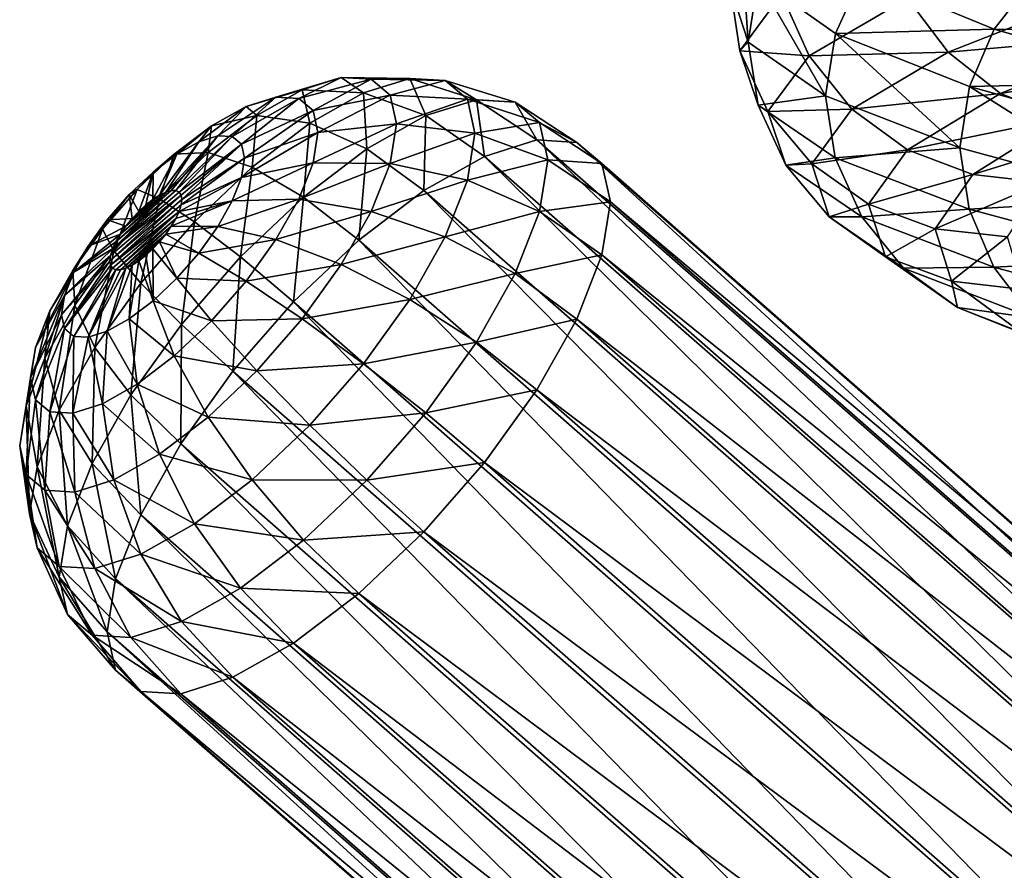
# Model space of a CAD drawing. Header units: metres. Extents: x -109 to 109, y -452 to 89.
# Tile 237 of 256: x -26 to -16, y -209 to -201. Entities that reach past the tile are written whole.
import ezdxf

# ---------------------------------------------------------------- set-up
doc = ezdxf.new("R2010")
doc.units = ezdxf.units.M
doc.layers.add('solid_K244270000C71_000', color=7, linetype='CONTINUOUS')
doc.layers.add('solid_k244270000c71_000_02', color=7, linetype='CONTINUOUS')

msp = doc.modelspace()

# ---------------------------------------------------------------- linework, layer by layer
at = {"layer": 'solid_K244270000C71_000'}
for points in [[(-18.889265, -199.61618, 873.239807), (-18.808516, -200.805084, 869.881653), (-18.987514, -200.254181, 873.251465)], [(-18.889265, -199.61618, 873.239807), (-18.709454, -200.176941, 869.895325), (-18.808516, -200.805084, 869.881653)], [(-18.709454, -200.176941, 869.895325), (-18.044462, -201.33548, 866.605835), (-18.808516, -200.805084, 869.881653)], [(-17.68054, -200.139191, 866.728638), (-17.946066, -200.718964, 866.633179), (-18.709454, -200.176941, 869.895325)], [(-18.709454, -200.176941, 869.895325), (-17.946066, -200.718964, 866.633179), (-18.044462, -201.33548, 866.605835)], [(-17.68054, -200.139191, 866.728638), (-16.373188, -200.675171, 863.697998), (-17.946066, -200.718964, 866.633179)], [(-15.991035, -200.182922, 863.911621), (-16.373188, -200.675171, 863.697998), (-17.68054, -200.139191, 866.728638)], [(-15.991035, -200.182922, 863.911621), (-14.215827, -200.714401, 861.221436), (-16.373188, -200.675171, 863.697998)], [(-18.987514, -200.254181, 873.251465), (-18.89119, -200.890732, 873.22467), (-18.478746, -200.330978, 876.550354)], [(-18.987514, -200.254181, 873.251465), (-18.808516, -200.805084, 869.881653), (-18.89119, -200.890732, 873.22467)], [(-18.478746, -200.330978, 876.550354), (-18.89119, -200.890732, 873.22467), (-18.207008, -200.941162, 876.483521)], [(-18.478746, -200.330978, 876.550354), (-18.207008, -200.941162, 876.483521), (-17.231468, -200.369614, 879.638428)], [(-17.231468, -200.369614, 879.638428), (-18.207008, -200.941162, 876.483521), (-16.830675, -200.904236, 879.466858)], [(-17.946066, -200.718964, 866.633179), (-16.713737, -201.85083, 863.511108), (-18.044462, -201.33548, 866.605835)], [(-16.373188, -200.675171, 863.697998), (-16.619081, -201.244781, 863.555603), (-17.946066, -200.718964, 866.633179)], [(-17.946066, -200.718964, 866.633179), (-16.619081, -201.244781, 863.555603), (-16.713737, -201.85083, 863.511108)], [(-16.373188, -200.675171, 863.697998), (-14.555556, -201.197922, 860.942322), (-16.619081, -201.244781, 863.555603)], [(-14.215827, -200.714401, 861.221436), (-14.555556, -201.197922, 860.942322), (-16.373188, -200.675171, 863.697998)], [(-18.808516, -200.805084, 869.881653), (-18.711359, -201.430237, 869.876343), (-18.89119, -200.890732, 873.22467)], [(-18.808516, -200.805084, 869.881653), (-18.044462, -201.33548, 866.605835), (-18.711359, -201.430237, 869.876343)], [(-18.89119, -200.890732, 873.22467), (-18.613384, -201.491653, 873.204956), (-18.207008, -200.941162, 876.483521)], [(-18.89119, -200.890732, 873.22467), (-18.711359, -201.430237, 869.876343), (-18.613384, -201.491653, 873.204956)], [(-18.207008, -200.941162, 876.483521), (-18.613384, -201.491653, 873.204956), (-17.783524, -201.468414, 876.383606)], [(-18.207008, -200.941162, 876.483521), (-17.783524, -201.468414, 876.383606), (-16.830675, -200.904236, 879.466858)], [(-16.830675, -200.904236, 879.466858), (-17.783524, -201.468414, 876.383606), (-16.310192, -201.312256, 879.246948)], [(-22.836327, -201.154617, 348.05658), (-23.48443, -201.348373, 348.452789), (-23.258444, -201.362122, 348.922668)], [(-22.836327, -201.154617, 348.05658), (-23.222563, -201.276535, 347.505371), (-23.48443, -201.348373, 348.452789)], [(-22.539957, -201.172638, 348.672791), (-22.836327, -201.154617, 348.05658), (-23.258444, -201.362122, 348.922668)], [(-22.615902, -201.3078, 347.009857), (-23.222563, -201.276535, 347.505371), (-22.836327, -201.154617, 348.05658)], [(-22.159281, -201.163666, 347.661499), (-22.836327, -201.154617, 348.05658), (-22.539957, -201.172638, 348.672791)], [(-22.159281, -201.163666, 347.661499), (-22.615902, -201.3078, 347.009857), (-22.836327, -201.154617, 348.05658)], [(-22.539957, -201.172638, 348.672791), (-23.258444, -201.362122, 348.922668), (-23.116381, -201.481628, 349.410065)], [(-22.353651, -201.329376, 349.312012), (-22.539957, -201.172638, 348.672791), (-23.116381, -201.481628, 349.410065)], [(-22.000383, -201.532974, 346.579773), (-22.615902, -201.3078, 347.009857), (-22.159281, -201.163666, 347.661499)], [(-21.808905, -201.184967, 348.390015), (-22.159281, -201.163666, 347.661499), (-22.539957, -201.172638, 348.672791)], [(-21.808905, -201.184967, 348.390015), (-22.539957, -201.172638, 348.672791), (-22.353651, -201.329376, 349.312012)], [(-21.58865, -201.37027, 349.145721), (-21.808905, -201.184967, 348.390015), (-22.353651, -201.329376, 349.312012)], [(-21.499527, -201.374878, 347.294525), (-22.159281, -201.163666, 347.661499), (-21.808905, -201.184967, 348.390015)], [(-21.499527, -201.374878, 347.294525), (-22.000383, -201.532974, 346.579773), (-22.159281, -201.163666, 347.661499)], [(-21.115208, -201.398239, 348.093597), (-21.808905, -201.184967, 348.390015), (-21.58865, -201.37027, 349.145721)], [(-21.115208, -201.398239, 348.093597), (-21.499527, -201.374878, 347.294525), (-21.808905, -201.184967, 348.390015)], [(-16.619081, -201.244781, 863.555603), (-14.858303, -202.355499, 860.690796), (-16.713737, -201.85083, 863.511108)], [(-14.555556, -201.197922, 860.942322), (-14.774152, -201.758041, 860.757141), (-16.619081, -201.244781, 863.555603)], [(-23.48443, -201.348373, 348.452789), (-24.05934, -201.731689, 348.823059), (-23.915304, -201.740448, 349.122528)], [(-23.48443, -201.348373, 348.452789), (-23.778944, -201.441345, 348.032471), (-24.05934, -201.731689, 348.823059)], [(-23.258444, -201.362122, 348.922668), (-23.48443, -201.348373, 348.452789), (-23.915304, -201.740448, 349.122528)], [(-23.222563, -201.276535, 347.505371), (-23.778944, -201.441345, 348.032471), (-23.48443, -201.348373, 348.452789)], [(-23.222563, -201.276535, 347.505371), (-23.672346, -201.53009, 347.056732), (-23.778944, -201.441345, 348.032471)], [(-23.147646, -201.607544, 346.479462), (-23.672346, -201.53009, 347.056732), (-23.222563, -201.276535, 347.505371)], [(-22.615902, -201.3078, 347.009857), (-23.147646, -201.607544, 346.479462), (-23.222563, -201.276535, 347.505371)], [(-22.583643, -201.861771, 345.997986), (-23.147646, -201.607544, 346.479462), (-22.615902, -201.3078, 347.009857)], [(-22.353651, -201.329376, 349.312012), (-23.116381, -201.481628, 349.410065), (-23.067926, -201.698776, 349.881805)], [(-22.353651, -201.329376, 349.312012), (-23.067926, -201.698776, 349.881805), (-22.290106, -201.614151, 349.930664)], [(-22.000383, -201.532974, 346.579773), (-22.583643, -201.861771, 345.997986), (-22.615902, -201.3078, 347.009857)], [(-21.58865, -201.37027, 349.145721), (-22.353651, -201.329376, 349.312012), (-22.290106, -201.614151, 349.930664)], [(-18.044462, -201.33548, 866.605835), (-17.947893, -201.951508, 866.610474), (-18.711359, -201.430237, 869.876343)], [(-18.044462, -201.33548, 866.605835), (-16.713737, -201.85083, 863.511108), (-17.947893, -201.951508, 866.610474)], [(-17.783524, -201.468414, 876.383606), (-17.233574, -201.871521, 876.257629), (-16.310192, -201.312256, 879.246948)], [(-23.778944, -201.441345, 348.032471), (-24.247051, -201.790939, 348.555176), (-24.05934, -201.731689, 348.823059)], [(-23.778944, -201.441345, 348.032471), (-24.121912, -201.634674, 347.690369), (-24.247051, -201.790939, 348.555176)], [(-23.672346, -201.53009, 347.056732), (-24.121912, -201.634674, 347.690369), (-23.778944, -201.441345, 348.032471)], [(-23.258444, -201.362122, 348.922668), (-23.915304, -201.740448, 349.122528), (-23.824759, -201.81662, 349.433197)], [(-23.116381, -201.481628, 349.410065), (-23.258444, -201.362122, 348.922668), (-23.824759, -201.81662, 349.433197)], [(-21.58865, -201.37027, 349.145721), (-22.290106, -201.614151, 349.930664), (-21.513523, -201.706924, 349.877106)], [(-21.499527, -201.374878, 347.294525), (-21.418591, -201.936218, 346.24472), (-22.000383, -201.532974, 346.579773)], [(-20.873613, -201.601501, 348.922516), (-21.58865, -201.37027, 349.145721), (-21.513523, -201.706924, 349.877106)], [(-20.873613, -201.601501, 348.922516), (-21.115208, -201.398239, 348.093597), (-21.58865, -201.37027, 349.145721)], [(-21.499527, -201.374878, 347.294525), (-20.902668, -201.773361, 346.981018), (-21.418591, -201.936218, 346.24472)], [(-21.115208, -201.398239, 348.093597), (-20.902668, -201.773361, 346.981018), (-21.499527, -201.374878, 347.294525)], [(-21.115208, -201.398239, 348.093597), (-20.506784, -201.79744, 347.804108), (-20.902668, -201.773361, 346.981018)], [(-20.873613, -201.601501, 348.922516), (-20.506784, -201.79744, 347.804108), (-21.115208, -201.398239, 348.093597)], [(-18.711359, -201.430237, 869.876343), (-18.436199, -202.022141, 869.904114), (-18.613384, -201.491653, 873.204956)], [(-18.711359, -201.430237, 869.876343), (-17.947893, -201.951508, 866.610474), (-18.436199, -202.022141, 869.904114)], [(-23.672346, -201.53009, 347.056732), (-24.155022, -201.897995, 346.741241), (-24.121912, -201.634674, 347.690369)], [(-23.718279, -202.042496, 346.106476), (-24.155022, -201.897995, 346.741241), (-23.672346, -201.53009, 347.056732)], [(-23.116381, -201.481628, 349.410065), (-23.824759, -201.81662, 349.433197), (-23.793877, -201.955017, 349.733856)], [(-23.116381, -201.481628, 349.410065), (-23.793877, -201.955017, 349.733856), (-23.067926, -201.698776, 349.881805)], [(-23.147646, -201.607544, 346.479462), (-23.718279, -202.042496, 346.106476), (-23.672346, -201.53009, 347.056732)], [(-22.000383, -201.532974, 346.579773), (-22.019398, -202.274902, 345.645447), (-22.583643, -201.861771, 345.997986)], [(-22.000383, -201.532974, 346.579773), (-21.418591, -201.936218, 346.24472), (-22.019398, -202.274902, 345.645447)], [(-18.613384, -201.491653, 873.204956), (-18.180449, -202.011703, 873.179688), (-17.783524, -201.468414, 876.383606)], [(-18.613384, -201.491653, 873.204956), (-18.436199, -202.022141, 869.904114), (-18.180449, -202.011703, 873.179688)], [(-17.783524, -201.468414, 876.383606), (-18.180449, -202.011703, 873.179688), (-17.233574, -201.871521, 876.257629)], [(-24.121912, -201.634674, 347.690369), (-24.489962, -201.915207, 347.449799), (-24.465645, -201.914169, 348.337128)], [(-24.155022, -201.897995, 346.741241), (-24.489962, -201.915207, 347.449799), (-24.121912, -201.634674, 347.690369)], [(-24.121912, -201.634674, 347.690369), (-24.465645, -201.914169, 348.337128), (-24.247051, -201.790939, 348.555176)], [(-23.209557, -202.338852, 345.588837), (-23.718279, -202.042496, 346.106476), (-23.147646, -201.607544, 346.479462)], [(-22.583643, -201.861771, 345.997986), (-23.209557, -202.338852, 345.588837), (-23.147646, -201.607544, 346.479462)], [(-22.290106, -201.614151, 349.930664), (-23.067926, -201.698776, 349.881805), (-23.116381, -201.998749, 350.305725)], [(-22.353651, -202.007538, 350.486603), (-22.290106, -201.614151, 349.930664), (-23.116381, -201.998749, 350.305725)], [(-21.513523, -201.706924, 349.877106), (-22.290106, -201.614151, 349.930664), (-22.353651, -202.007538, 350.486603)], [(-20.873613, -201.601501, 348.922516), (-21.513523, -201.706924, 349.877106), (-20.79121, -201.970764, 349.724762)], [(-20.873613, -201.601501, 348.922516), (-20.257923, -202.006805, 348.657959), (-20.506784, -201.79744, 347.804108)], [(-20.873613, -201.601501, 348.922516), (-20.79121, -201.970764, 349.724762), (-20.257923, -202.006805, 348.657959)], [(-24.05934, -201.731689, 348.823059), (-24.573378, -202.290176, 349.06073), (-24.5194, -202.275253, 349.141418)], [(-24.05934, -201.731689, 348.823059), (-24.247051, -201.790939, 348.555176), (-24.573378, -202.290176, 349.06073)], [(-24.05934, -201.731689, 348.823059), (-24.5194, -202.275253, 349.141418), (-24.475195, -202.275452, 349.229004)], [(-23.915304, -201.740448, 349.122528), (-24.05934, -201.731689, 348.823059), (-24.475195, -202.275452, 349.229004)], [(-23.915304, -201.740448, 349.122528), (-24.475195, -202.275452, 349.229004), (-24.442329, -202.290787, 349.320435)], [(-23.824759, -201.81662, 349.433197), (-23.915304, -201.740448, 349.122528), (-24.442329, -202.290787, 349.320435)], [(-23.067926, -201.698776, 349.881805), (-23.793877, -201.955017, 349.733856), (-23.824759, -202.14621, 350.004059)], [(-23.116381, -201.998749, 350.305725), (-23.067926, -201.698776, 349.881805), (-23.824759, -202.14621, 350.004059)], [(-21.58865, -202.171997, 350.534363), (-21.513523, -201.706924, 349.877106), (-22.353651, -202.007538, 350.486603)], [(-20.79121, -201.970764, 349.724762), (-21.513523, -201.706924, 349.877106), (-21.58865, -202.171997, 350.534363)], [(-24.247051, -201.790939, 348.555176), (-24.63501, -202.319656, 348.990112), (-24.573378, -202.290176, 349.06073)], [(-24.247051, -201.790939, 348.555176), (-24.465645, -201.914169, 348.337128), (-24.63501, -202.319656, 348.990112)], [(-23.824759, -201.81662, 349.433197), (-24.442329, -202.290787, 349.320435), (-24.422239, -202.320587, 349.411713)], [(-23.824759, -201.81662, 349.433197), (-24.422239, -202.320587, 349.411713), (-24.415588, -202.363007, 349.498322)], [(-23.824759, -201.81662, 349.433197), (-24.415588, -202.363007, 349.498322), (-23.793877, -201.955017, 349.733856)], [(-24.489962, -201.915207, 347.449799), (-24.858009, -202.263824, 347.327148), (-24.700226, -202.092972, 348.183807)], [(-24.637697, -202.355179, 346.580383), (-24.858009, -202.263824, 347.327148), (-24.489962, -201.915207, 347.449799)], [(-24.465645, -201.914169, 348.337128), (-24.701887, -202.362534, 348.932373), (-24.63501, -202.319656, 348.990112)], [(-24.465645, -201.914169, 348.337128), (-24.700226, -202.092972, 348.183807), (-24.701887, -202.362534, 348.932373)], [(-24.489962, -201.915207, 347.449799), (-24.700226, -202.092972, 348.183807), (-24.465645, -201.914169, 348.337128)], [(-24.155022, -201.897995, 346.741241), (-24.637697, -202.355179, 346.580383), (-24.489962, -201.915207, 347.449799)], [(-24.288912, -202.582993, 345.91629), (-24.637697, -202.355179, 346.580383), (-24.155022, -201.897995, 346.741241)], [(-23.718279, -202.042496, 346.106476), (-24.288912, -202.582993, 345.91629), (-24.155022, -201.897995, 346.741241)], [(-22.583643, -201.861771, 345.997986), (-22.664143, -202.766342, 345.223999), (-23.209557, -202.338852, 345.588837)], [(-22.583643, -201.861771, 345.997986), (-22.019398, -202.274902, 345.645447), (-22.664143, -202.766342, 345.223999)], [(-18.180449, -202.011703, 873.179688), (-17.618223, -202.410324, 873.151367), (-17.233574, -201.871521, 876.257629)], [(-16.713737, -201.85083, 863.511108), (-16.620773, -202.457764, 863.529297), (-17.947893, -201.951508, 866.610474)], [(-17.233574, -201.871521, 876.257629), (-17.618223, -202.410324, 873.151367), (-16.586559, -202.116272, 876.113342)], [(-16.713737, -201.85083, 863.511108), (-14.858303, -202.355499, 860.690796), (-16.620773, -202.457764, 863.529297)], [(-23.793877, -201.955017, 349.733856), (-24.415588, -202.363007, 349.498322), (-24.422237, -202.416794, 349.578339)], [(-23.824759, -202.14621, 350.004059), (-23.793877, -201.955017, 349.733856), (-24.422237, -202.416794, 349.578339)], [(-23.116381, -201.998749, 350.305725), (-23.824759, -202.14621, 350.004059), (-23.915304, -202.377167, 350.225342)], [(-23.258444, -202.361099, 350.652954), (-23.116381, -201.998749, 350.305725), (-23.915304, -202.377167, 350.225342)], [(-22.353651, -202.007538, 350.486603), (-23.116381, -201.998749, 350.305725), (-23.258444, -202.361099, 350.652954)], [(-22.539957, -202.482742, 350.941956), (-22.353651, -202.007538, 350.486603), (-23.258444, -202.361099, 350.652954)], [(-21.58865, -202.171997, 350.534363), (-22.353651, -202.007538, 350.486603), (-22.539957, -202.482742, 350.941956)], [(-20.873613, -202.480911, 350.445709), (-20.79121, -201.970764, 349.724762), (-21.58865, -202.171997, 350.534363)], [(-20.873613, -202.480911, 350.445709), (-20.17304, -202.387177, 349.484344), (-20.79121, -201.970764, 349.724762)], [(-20.79121, -201.970764, 349.724762), (-20.17304, -202.387177, 349.484344), (-20.257923, -202.006805, 348.657959)], [(-17.947893, -201.951508, 866.610474), (-17.68396, -202.534882, 866.684509), (-18.436199, -202.022141, 869.904114)], [(-18.436199, -202.022141, 869.904114), (-18.007385, -202.535385, 869.953979), (-18.180449, -202.011703, 873.179688)], [(-18.436199, -202.022141, 869.904114), (-17.68396, -202.534882, 866.684509), (-18.007385, -202.535385, 869.953979)], [(-18.180449, -202.011703, 873.179688), (-18.007385, -202.535385, 869.953979), (-17.618223, -202.410324, 873.151367)], [(-17.947893, -201.951508, 866.610474), (-16.620773, -202.457764, 863.529297), (-17.68396, -202.534882, 866.684509)], [(-24.700226, -202.092972, 348.183807), (-24.934807, -202.31517, 348.105621), (-24.84103, -202.481461, 348.863708)], [(-24.858009, -202.263824, 347.327148), (-24.934807, -202.31517, 348.105621), (-24.700226, -202.092972, 348.183807)], [(-24.700226, -202.092972, 348.183807), (-24.84103, -202.481461, 348.863708), (-24.771458, -202.417175, 348.889679)], [(-24.700226, -202.092972, 348.183807), (-24.771458, -202.417175, 348.889679), (-24.701887, -202.362534, 348.932373)], [(-23.83547, -202.931717, 345.380249), (-24.288912, -202.582993, 345.91629), (-23.718279, -202.042496, 346.106476)], [(-23.209557, -202.338852, 345.588837), (-23.83547, -202.931717, 345.380249), (-23.718279, -202.042496, 346.106476)], [(-17.618223, -202.410324, 873.151367), (-16.956768, -202.653656, 873.122498), (-16.586559, -202.116272, 876.113342)], [(-23.824759, -202.14621, 350.004059), (-24.422237, -202.416794, 349.578339), (-24.442327, -202.480942, 349.64978)], [(-23.915304, -202.377167, 350.225342), (-23.824759, -202.14621, 350.004059), (-24.442327, -202.480942, 349.64978)], [(-21.808905, -202.73381, 351.072693), (-21.58865, -202.171997, 350.534363), (-22.539957, -202.482742, 350.941956)], [(-20.873613, -202.480911, 350.445709), (-21.58865, -202.171997, 350.534363), (-21.808905, -202.73381, 351.072693)], [(-24.858009, -202.263824, 347.327148), (-25.200977, -202.656754, 347.33075), (-24.934807, -202.31517, 348.105621)], [(-25.087481, -202.870499, 346.585114), (-25.200977, -202.656754, 347.33075), (-24.858009, -202.263824, 347.327148)], [(-25.200977, -202.656754, 347.33075), (-25.1534, -202.565613, 348.10791), (-24.934807, -202.31517, 348.105621)], [(-24.934807, -202.31517, 348.105621), (-25.1534, -202.565613, 348.10791), (-24.907909, -202.552902, 348.855438)], [(-24.422239, -202.320587, 349.411713), (-25.127333, -202.971344, 349.147095), (-24.415588, -202.363007, 349.498322)], [(-24.422239, -202.320587, 349.411713), (-25.120684, -202.917557, 349.067078), (-25.127333, -202.971344, 349.147095)], [(-24.422239, -202.320587, 349.411713), (-25.100595, -202.853409, 348.995605), (-25.120684, -202.917557, 349.067078)], [(-24.475195, -202.275452, 349.229004), (-25.067728, -202.781891, 348.936615), (-25.100595, -202.853409, 348.995605)], [(-24.442329, -202.290787, 349.320435), (-24.475195, -202.275452, 349.229004), (-25.100595, -202.853409, 348.995605)], [(-24.422239, -202.320587, 349.411713), (-24.442329, -202.290787, 349.320435), (-25.100595, -202.853409, 348.995605)], [(-24.637697, -202.355179, 346.580383), (-25.087481, -202.870499, 346.585114), (-24.858009, -202.263824, 347.327148)], [(-24.5194, -202.275253, 349.141418), (-25.02352, -202.706131, 348.892639), (-25.067728, -202.781891, 348.936615)], [(-24.475195, -202.275452, 349.229004), (-24.5194, -202.275253, 349.141418), (-25.067728, -202.781891, 348.936615)], [(-24.5194, -202.275253, 349.141418), (-24.573378, -202.290176, 349.06073), (-25.02352, -202.706131, 348.892639)], [(-24.573378, -202.290176, 349.06073), (-24.969543, -202.628784, 348.865234), (-25.02352, -202.706131, 348.892639)], [(-24.573378, -202.290176, 349.06073), (-24.63501, -202.319656, 348.990112), (-24.969543, -202.628784, 348.865234)], [(-24.63501, -202.319656, 348.990112), (-24.907909, -202.552902, 348.855438), (-24.969543, -202.628784, 348.865234)], [(-24.934807, -202.31517, 348.105621), (-24.907909, -202.552902, 348.855438), (-24.84103, -202.481461, 348.863708)], [(-24.63501, -202.319656, 348.990112), (-24.701887, -202.362534, 348.932373), (-24.907909, -202.552902, 348.855438)], [(-25.127333, -202.971344, 349.147095), (-25.120684, -203.013763, 349.233704), (-24.415588, -202.363007, 349.498322)], [(-25.120684, -203.013763, 349.233704), (-24.422237, -202.416794, 349.578339), (-24.415588, -202.363007, 349.498322)], [(-25.120684, -203.013763, 349.233704), (-24.442327, -202.480942, 349.64978), (-24.422237, -202.416794, 349.578339)], [(-24.820658, -203.192215, 345.921906), (-25.087481, -202.870499, 346.585114), (-24.637697, -202.355179, 346.580383)], [(-24.701887, -202.362534, 348.932373), (-24.84103, -202.481461, 348.863708), (-24.907909, -202.552902, 348.855438)], [(-24.701887, -202.362534, 348.932373), (-24.771458, -202.417175, 348.889679), (-24.84103, -202.481461, 348.863708)], [(-24.288912, -202.582993, 345.91629), (-24.820658, -203.192215, 345.921906), (-24.637697, -202.355179, 346.580383)], [(-23.915304, -202.377167, 350.225342), (-24.475195, -202.55246, 349.708801), (-24.519402, -202.62822, 349.752747)], [(-24.05934, -202.632141, 350.38269), (-23.915304, -202.377167, 350.225342), (-24.519402, -202.62822, 349.752747)], [(-23.915304, -202.377167, 350.225342), (-24.442327, -202.480942, 349.64978), (-24.475195, -202.55246, 349.708801)], [(-23.258444, -202.361099, 350.652954), (-23.915304, -202.377167, 350.225342), (-24.05934, -202.632141, 350.38269)], [(-23.48443, -202.761139, 350.89978), (-23.258444, -202.361099, 350.652954), (-24.05934, -202.632141, 350.38269)], [(-23.209557, -202.338852, 345.588837), (-23.308887, -203.377029, 345.009125), (-23.83547, -202.931717, 345.380249)], [(-22.539957, -202.482742, 350.941956), (-23.258444, -202.361099, 350.652954), (-23.48443, -202.761139, 350.89978)], [(-23.209557, -202.338852, 345.588837), (-22.664143, -202.766342, 345.223999), (-23.308887, -203.377029, 345.009125)], [(-20.873613, -202.480911, 350.445709), (-20.257923, -202.912659, 350.22699), (-20.17304, -202.387177, 349.484344)], [(-18.007385, -202.535385, 869.953979), (-17.450512, -202.930084, 870.023987), (-17.618223, -202.410324, 873.151367)], [(-17.618223, -202.410324, 873.151367), (-17.450512, -202.930084, 870.023987), (-16.956768, -202.653656, 873.122498)], [(-14.858303, -202.355499, 860.690796), (-14.775656, -202.953232, 860.727356), (-16.620773, -202.457764, 863.529297)], [(-25.120684, -203.013763, 349.233704), (-25.100594, -203.043564, 349.324951), (-24.442327, -202.480942, 349.64978)], [(-25.100594, -203.043564, 349.324951), (-25.067728, -203.058899, 349.416412), (-24.442327, -202.480942, 349.64978)], [(-25.067728, -203.058899, 349.416412), (-24.475195, -202.55246, 349.708801), (-24.442327, -202.480942, 349.64978)], [(-22.836327, -203.007385, 351.265686), (-22.539957, -202.482742, 350.941956), (-23.48443, -202.761139, 350.89978)], [(-21.808905, -202.73381, 351.072693), (-22.539957, -202.482742, 350.941956), (-22.836327, -203.007385, 351.265686)], [(-21.115208, -203.097137, 351.036163), (-20.873613, -202.480911, 350.445709), (-21.808905, -202.73381, 351.072693)], [(-21.115208, -203.097137, 351.036163), (-20.257923, -202.912659, 350.22699), (-20.873613, -202.480911, 350.445709)], [(-16.620773, -202.457764, 863.529297), (-16.376356, -203.033386, 863.646973), (-17.68396, -202.534882, 866.684509)], [(-16.620773, -202.457764, 863.529297), (-14.775656, -202.953232, 860.727356), (-16.376356, -203.033386, 863.646973)], [(-25.495491, -203.067245, 347.460388), (-25.341112, -202.827225, 348.190552), (-25.1534, -202.565613, 348.10791)], [(-25.200977, -202.656754, 347.33075), (-25.495491, -203.067245, 347.460388), (-25.1534, -202.565613, 348.10791)], [(-25.1534, -202.565613, 348.10791), (-25.341112, -202.827225, 348.190552), (-24.969543, -202.628784, 348.865234)], [(-25.1534, -202.565613, 348.10791), (-24.969543, -202.628784, 348.865234), (-24.907909, -202.552902, 348.855438)], [(-25.067728, -203.058899, 349.416412), (-25.023521, -203.059097, 349.503998), (-24.475195, -202.55246, 349.708801)], [(-25.023521, -203.059097, 349.503998), (-24.519402, -202.62822, 349.752747), (-24.475195, -202.55246, 349.708801)], [(-24.41873, -203.599945, 345.386383), (-24.820658, -203.192215, 345.921906), (-24.288912, -202.582993, 345.91629)], [(-23.83547, -202.931717, 345.380249), (-24.41873, -203.599945, 345.386383), (-24.288912, -202.582993, 345.91629)], [(-17.68396, -202.534882, 866.684509), (-17.272642, -203.041962, 866.807678), (-18.007385, -202.535385, 869.953979)], [(-18.007385, -202.535385, 869.953979), (-17.272642, -203.041962, 866.807678), (-17.450512, -202.930084, 870.023987)], [(-17.68396, -202.534882, 866.684509), (-16.376356, -203.033386, 863.646973), (-17.272642, -203.041962, 866.807678)], [(-25.473717, -203.408813, 346.755127), (-25.495491, -203.067245, 347.460388), (-25.200977, -202.656754, 347.33075)], [(-25.485147, -203.082199, 348.34787), (-25.067728, -202.781891, 348.936615), (-25.02352, -202.706131, 348.892639)], [(-25.341112, -202.827225, 348.190552), (-25.485147, -203.082199, 348.34787), (-25.02352, -202.706131, 348.892639)], [(-25.087481, -202.870499, 346.585114), (-25.473717, -203.408813, 346.755127), (-25.200977, -202.656754, 347.33075)], [(-25.341112, -202.827225, 348.190552), (-25.02352, -202.706131, 348.892639), (-24.969543, -202.628784, 348.865234)], [(-25.023521, -203.059097, 349.503998), (-24.969543, -203.044174, 349.584686), (-24.519402, -202.62822, 349.752747)], [(-24.969543, -203.044174, 349.584686), (-24.57338, -202.705566, 349.780182), (-24.519402, -202.62822, 349.752747)], [(-24.969543, -203.044174, 349.584686), (-24.907913, -203.014694, 349.655273), (-24.57338, -202.705566, 349.780182)], [(-24.907913, -203.014694, 349.655273), (-24.635012, -202.781448, 349.789948), (-24.57338, -202.705566, 349.780182)], [(-24.247051, -202.893768, 350.465302), (-24.57338, -202.705566, 349.780182), (-24.635012, -202.781448, 349.789948)], [(-24.05934, -202.632141, 350.38269), (-24.519402, -202.62822, 349.752747), (-24.57338, -202.705566, 349.780182)], [(-24.247051, -202.893768, 350.465302), (-24.05934, -202.632141, 350.38269), (-24.57338, -202.705566, 349.780182)], [(-23.48443, -202.761139, 350.89978), (-24.05934, -202.632141, 350.38269), (-24.247051, -202.893768, 350.465302)], [(-17.450512, -202.930084, 870.023987), (-16.795353, -203.172684, 870.111389), (-16.956768, -202.653656, 873.122498)], [(-16.956768, -202.653656, 873.122498), (-16.795353, -203.172684, 870.111389), (-16.24337, -202.734863, 873.095581)], [(-25.485147, -203.082199, 348.34787), (-25.100595, -202.853409, 348.995605), (-25.067728, -202.781891, 348.936615)], [(-24.907913, -203.014694, 349.655273), (-24.841036, -202.971817, 349.713013), (-24.635012, -202.781448, 349.789948)], [(-24.841036, -202.971817, 349.713013), (-24.701893, -202.85289, 349.781677), (-24.635012, -202.781448, 349.789948)], [(-24.465645, -203.144211, 350.467621), (-24.635012, -202.781448, 349.789948), (-24.701893, -202.85289, 349.781677)], [(-24.465645, -203.144211, 350.467621), (-24.247051, -202.893768, 350.465302), (-24.635012, -202.781448, 349.789948)], [(-23.778944, -203.171631, 351.029419), (-23.48443, -202.761139, 350.89978), (-24.247051, -202.893768, 350.465302)], [(-22.836327, -203.007385, 351.265686), (-23.48443, -202.761139, 350.89978), (-23.778944, -203.171631, 351.029419)], [(-22.159281, -203.35405, 351.455383), (-21.808905, -202.73381, 351.072693), (-22.836327, -203.007385, 351.265686)], [(-21.115208, -203.097137, 351.036163), (-21.808905, -202.73381, 351.072693), (-22.159281, -203.35405, 351.455383)], [(-16.795353, -203.172684, 870.111389), (-16.088747, -203.256027, 870.210266), (-16.24337, -202.734863, 873.095581)], [(-25.721478, -203.467285, 347.707245), (-25.485147, -203.082199, 348.34787), (-25.341112, -202.827225, 348.190552)], [(-25.495491, -203.067245, 347.460388), (-25.721478, -203.467285, 347.707245), (-25.341112, -202.827225, 348.190552)], [(-25.575693, -203.313156, 348.569183), (-25.120684, -202.917557, 349.067078), (-25.100595, -202.853409, 348.995605)], [(-25.485147, -203.082199, 348.34787), (-25.575693, -203.313156, 348.569183), (-25.100595, -202.853409, 348.995605)], [(-25.277277, -203.828629, 346.122894), (-25.473717, -203.408813, 346.755127), (-25.087481, -202.870499, 346.585114)], [(-24.820658, -203.192215, 345.921906), (-25.277277, -203.828629, 346.122894), (-25.087481, -202.870499, 346.585114)], [(-24.841036, -202.971817, 349.713013), (-24.771463, -202.917175, 349.755707), (-24.701893, -202.85289, 349.781677)], [(-24.700226, -203.366394, 350.389435), (-24.701893, -202.85289, 349.781677), (-24.771463, -202.917175, 349.755707)], [(-24.700226, -203.366394, 350.389435), (-24.465645, -203.144211, 350.467621), (-24.701893, -202.85289, 349.781677)], [(-23.778944, -203.171631, 351.029419), (-24.247051, -202.893768, 350.465302), (-24.465645, -203.144211, 350.467621)], [(-25.606575, -203.504349, 348.839355), (-25.127333, -202.971344, 349.147095), (-25.120684, -202.917557, 349.067078)], [(-25.575693, -203.313156, 348.569183), (-25.606575, -203.504349, 348.839355), (-25.120684, -202.917557, 349.067078)], [(-25.606575, -203.504349, 348.839355), (-25.575693, -203.642746, 349.140045), (-25.127333, -202.971344, 349.147095)], [(-25.575693, -203.642746, 349.140045), (-25.120684, -203.013763, 349.233704), (-25.127333, -202.971344, 349.147095)], [(-24.934807, -203.545197, 350.236084), (-24.841036, -202.971817, 349.713013), (-24.907913, -203.014694, 349.655273)], [(-24.934807, -203.545197, 350.236084), (-24.700226, -203.366394, 350.389435), (-24.841036, -202.971817, 349.713013)], [(-24.700226, -203.366394, 350.389435), (-24.771463, -202.917175, 349.755707), (-24.841036, -202.971817, 349.713013)], [(-23.83547, -202.931717, 345.380249), (-23.909693, -204.065369, 345.015442), (-24.41873, -203.599945, 345.386383)], [(-23.83547, -202.931717, 345.380249), (-23.308887, -203.377029, 345.009125), (-23.909693, -204.065369, 345.015442)], [(-23.222563, -203.5457, 351.435699), (-22.836327, -203.007385, 351.265686), (-23.778944, -203.171631, 351.029419)], [(-22.159281, -203.35405, 351.455383), (-22.836327, -203.007385, 351.265686), (-23.222563, -203.5457, 351.435699)], [(-21.115208, -203.097137, 351.036163), (-20.506784, -203.54744, 350.835205), (-20.257923, -202.912659, 350.22699)], [(-17.450512, -202.930084, 870.023987), (-16.738491, -203.433426, 866.97345), (-16.795353, -203.172684, 870.111389)], [(-17.272642, -203.041962, 866.807678), (-16.738491, -203.433426, 866.97345), (-17.450512, -202.930084, 870.023987)], [(-14.775656, -202.953232, 860.727356), (-14.558372, -203.522095, 860.884521), (-16.376356, -203.033386, 863.646973)], [(-25.863541, -203.829636, 348.054443), (-25.575693, -203.313156, 348.569183), (-25.485147, -203.082199, 348.34787)], [(-25.721478, -203.467285, 347.707245), (-25.863541, -203.829636, 348.054443), (-25.485147, -203.082199, 348.34787)], [(-25.770086, -203.933456, 347.078827), (-25.721478, -203.467285, 347.707245), (-25.495491, -203.067245, 347.460388)], [(-25.473717, -203.408813, 346.755127), (-25.770086, -203.933456, 347.078827), (-25.495491, -203.067245, 347.460388)], [(-25.575693, -203.642746, 349.140045), (-25.100594, -203.043564, 349.324951), (-25.120684, -203.013763, 349.233704)], [(-25.575693, -203.642746, 349.140045), (-25.485147, -203.718918, 349.450684), (-25.100594, -203.043564, 349.324951)], [(-25.485147, -203.718918, 349.450684), (-25.067728, -203.058899, 349.416412), (-25.100594, -203.043564, 349.324951)], [(-25.485147, -203.718918, 349.450684), (-25.341112, -203.727676, 349.750183), (-25.067728, -203.058899, 349.416412)], [(-25.341112, -203.727676, 349.750183), (-24.969543, -203.044174, 349.584686), (-25.023521, -203.059097, 349.503998)], [(-25.341112, -203.727676, 349.750183), (-25.1534, -203.668427, 350.018066), (-24.969543, -203.044174, 349.584686)], [(-25.341112, -203.727676, 349.750183), (-25.023521, -203.059097, 349.503998), (-25.067728, -203.058899, 349.416412)], [(-25.1534, -203.668427, 350.018066), (-24.907913, -203.014694, 349.655273), (-24.969543, -203.044174, 349.584686)], [(-25.1534, -203.668427, 350.018066), (-24.934807, -203.545197, 350.236084), (-24.907913, -203.014694, 349.655273)], [(-21.499527, -203.777466, 351.455963), (-21.115208, -203.097137, 351.036163), (-22.159281, -203.35405, 351.455383)], [(-21.499527, -203.777466, 351.455963), (-20.506784, -203.54744, 350.835205), (-21.115208, -203.097137, 351.036163)], [(-16.376356, -203.033386, 863.646973), (-15.995453, -203.53508, 863.839111), (-17.272642, -203.041962, 866.807678)], [(-17.272642, -203.041962, 866.807678), (-15.995453, -203.53508, 863.839111), (-16.738491, -203.433426, 866.97345)], [(-24.919584, -204.298019, 345.606873), (-25.277277, -203.828629, 346.122894), (-24.820658, -203.192215, 345.921906)], [(-24.41873, -203.599945, 345.386383), (-24.919584, -204.298019, 345.606873), (-24.820658, -203.192215, 345.921906)], [(-24.121912, -203.56456, 351.03302), (-24.465645, -203.144211, 350.467621), (-24.700226, -203.366394, 350.389435)], [(-24.121912, -203.56456, 351.03302), (-23.778944, -203.171631, 351.029419), (-24.465645, -203.144211, 350.467621)], [(-23.222563, -203.5457, 351.435699), (-23.778944, -203.171631, 351.029419), (-24.121912, -203.56456, 351.03302)], [(-16.738491, -203.433426, 866.97345), (-16.110064, -203.675995, 867.174133), (-16.795353, -203.172684, 870.111389)], [(-25.575693, -203.313156, 348.569183), (-25.911995, -204.129608, 348.478363), (-25.606575, -203.504349, 348.839355)], [(-25.863541, -203.829636, 348.054443), (-25.911995, -204.129608, 348.478363), (-25.575693, -203.313156, 348.569183)], [(-24.489962, -203.913177, 350.91037), (-24.700226, -203.366394, 350.389435), (-24.934807, -203.545197, 350.236084)], [(-24.489962, -203.913177, 350.91037), (-24.121912, -203.56456, 351.03302), (-24.700226, -203.366394, 350.389435)], [(-22.615902, -203.990463, 351.656372), (-22.159281, -203.35405, 351.455383), (-23.222563, -203.5457, 351.435699)], [(-21.499527, -203.777466, 351.455963), (-22.159281, -203.35405, 351.455383), (-22.615902, -203.990463, 351.656372)], [(-25.956392, -204.408661, 347.53418), (-25.863541, -203.829636, 348.054443), (-25.721478, -203.467285, 347.707245)], [(-25.770086, -203.933456, 347.078827), (-25.956392, -204.408661, 347.53418), (-25.721478, -203.467285, 347.707245)], [(-25.627653, -204.448868, 346.505585), (-25.770086, -203.933456, 347.078827), (-25.473717, -203.408813, 346.755127)], [(-25.277277, -203.828629, 346.122894), (-25.627653, -204.448868, 346.505585), (-25.473717, -203.408813, 346.755127)], [(-15.995453, -203.53508, 863.839111), (-15.500798, -203.924057, 864.095215), (-16.738491, -203.433426, 866.97345)], [(-25.911995, -204.129608, 348.478363), (-25.863541, -204.346756, 348.950104), (-25.606575, -203.504349, 348.839355)], [(-25.863541, -204.346756, 348.950104), (-25.575693, -203.642746, 349.140045), (-25.606575, -203.504349, 348.839355)], [(-24.858009, -204.19371, 350.6698), (-24.934807, -203.545197, 350.236084), (-25.1534, -203.668427, 350.018066)], [(-24.858009, -204.19371, 350.6698), (-24.489962, -203.913177, 350.91037), (-24.934807, -203.545197, 350.236084)], [(-23.672346, -204.06102, 351.44043), (-24.121912, -203.56456, 351.03302), (-24.489962, -203.913177, 350.91037)], [(-23.672346, -204.06102, 351.44043), (-23.222563, -203.5457, 351.435699), (-24.121912, -203.56456, 351.03302)], [(-22.615902, -203.990463, 351.656372), (-23.222563, -203.5457, 351.435699), (-23.672346, -204.06102, 351.44043)], [(-21.499527, -203.777466, 351.455963), (-20.902668, -204.24823, 351.267609), (-20.506784, -203.54744, 350.835205)], [(-25.863541, -204.346756, 348.950104), (-25.721478, -204.466263, 349.437531), (-25.575693, -203.642746, 349.140045)], [(-25.721478, -204.466263, 349.437531), (-25.485147, -203.718918, 349.450684), (-25.575693, -203.642746, 349.140045)], [(-25.200977, -204.387039, 350.327698), (-25.1534, -203.668427, 350.018066), (-25.341112, -203.727676, 349.750183)], [(-25.200977, -204.387039, 350.327698), (-24.858009, -204.19371, 350.6698), (-25.1534, -203.668427, 350.018066)], [(-24.41873, -203.599945, 345.386383), (-24.425617, -204.784439, 345.242554), (-24.919584, -204.298019, 345.606873)], [(-24.41873, -203.599945, 345.386383), (-23.909693, -204.065369, 345.015442), (-24.425617, -204.784439, 345.242554)], [(-25.721478, -204.466263, 349.437531), (-25.495491, -204.480011, 349.907379), (-25.485147, -203.718918, 349.450684)], [(-25.495491, -204.480011, 349.907379), (-25.341112, -203.727676, 349.750183), (-25.485147, -203.718918, 349.450684)], [(-25.495491, -204.480011, 349.907379), (-25.200977, -204.387039, 350.327698), (-25.341112, -203.727676, 349.750183)], [(-22.000383, -204.47554, 351.676422), (-21.499527, -203.777466, 351.455963), (-22.615902, -203.990463, 351.656372)], [(-22.000383, -204.47554, 351.676422), (-20.902668, -204.24823, 351.267609), (-21.499527, -203.777466, 351.455963)], [(-25.863541, -203.829636, 348.054443), (-26.019938, -204.802048, 348.090118), (-25.911995, -204.129608, 348.478363)], [(-25.956392, -204.408661, 347.53418), (-26.019938, -204.802048, 348.090118), (-25.863541, -203.829636, 348.054443)], [(-25.303905, -204.978348, 346.026642), (-25.627653, -204.448868, 346.505585), (-25.277277, -203.828629, 346.122894)], [(-24.919584, -204.298019, 345.606873), (-25.303905, -204.978348, 346.026642), (-25.277277, -203.828629, 346.122894)], [(-25.84791, -205.010681, 347.043915), (-25.956392, -204.408661, 347.53418), (-25.770086, -203.933456, 347.078827)], [(-25.627653, -204.448868, 346.505585), (-25.84791, -205.010681, 347.043915), (-25.770086, -203.933456, 347.078827)], [(-24.155022, -204.518204, 351.279572), (-24.489962, -203.913177, 350.91037), (-24.858009, -204.19371, 350.6698)], [(-24.155022, -204.518204, 351.279572), (-23.672346, -204.06102, 351.44043), (-24.489962, -203.913177, 350.91037)], [(-23.147646, -204.599686, 351.661987), (-23.672346, -204.06102, 351.44043), (-24.155022, -204.518204, 351.279572)], [(-23.147646, -204.599686, 351.661987), (-22.615902, -203.990463, 351.656372), (-23.672346, -204.06102, 351.44043)], [(-22.000383, -204.47554, 351.676422), (-22.615902, -203.990463, 351.656372), (-23.147646, -204.599686, 351.661987)], [(-26.019938, -204.802048, 348.090118), (-25.956392, -205.086823, 348.708801), (-25.911995, -204.129608, 348.478363)], [(-25.956392, -205.086823, 348.708801), (-25.863541, -204.346756, 348.950104), (-25.911995, -204.129608, 348.478363)], [(-24.637697, -204.886108, 350.964081), (-24.858009, -204.19371, 350.6698), (-25.200977, -204.387039, 350.327698)], [(-24.637697, -204.886108, 350.964081), (-24.155022, -204.518204, 351.279572), (-24.858009, -204.19371, 350.6698)], [(-22.000383, -204.47554, 351.676422), (-21.418591, -204.9673, 351.49472), (-20.902668, -204.24823, 351.267609)], [(-25.956392, -205.086823, 348.708801), (-25.770086, -205.243561, 349.348022), (-25.863541, -204.346756, 348.950104)], [(-25.770086, -205.243561, 349.348022), (-25.721478, -204.466263, 349.437531), (-25.863541, -204.346756, 348.950104)], [(-24.919584, -204.298019, 345.606873), (-24.821499, -205.485245, 345.674957), (-25.303905, -204.978348, 346.026642)], [(-24.919584, -204.298019, 345.606873), (-24.425617, -204.784439, 345.242554), (-24.821499, -205.485245, 345.674957)], [(-25.956392, -204.408661, 347.53418), (-25.923035, -205.475754, 347.701172), (-26.019938, -204.802048, 348.090118)], [(-25.84791, -205.010681, 347.043915), (-25.923035, -205.475754, 347.701172), (-25.956392, -204.408661, 347.53418)], [(-25.545498, -205.594574, 346.617126), (-25.84791, -205.010681, 347.043915), (-25.627653, -204.448868, 346.505585)], [(-25.770086, -205.243561, 349.348022), (-25.473717, -205.261581, 349.964203), (-25.721478, -204.466263, 349.437531)], [(-25.473717, -205.261581, 349.964203), (-25.495491, -204.480011, 349.907379), (-25.721478, -204.466263, 349.437531)], [(-25.303905, -204.978348, 346.026642), (-25.545498, -205.594574, 346.617126), (-25.627653, -204.448868, 346.505585)], [(-25.087481, -205.139664, 350.515411), (-25.200977, -204.387039, 350.327698), (-25.495491, -204.480011, 349.907379)], [(-25.087481, -205.139664, 350.515411), (-24.637697, -204.886108, 350.964081), (-25.200977, -204.387039, 350.327698)], [(-25.473717, -205.261581, 349.964203), (-25.087481, -205.139664, 350.515411), (-25.495491, -204.480011, 349.907379)], [(-23.718279, -205.140182, 351.471802), (-24.155022, -204.518204, 351.279572), (-24.637697, -204.886108, 350.964081)], [(-23.718279, -205.140182, 351.471802), (-23.147646, -204.599686, 351.661987), (-24.155022, -204.518204, 351.279572)], [(-22.583643, -205.143768, 351.682556), (-22.000383, -204.47554, 351.676422), (-23.147646, -204.599686, 351.661987)], [(-22.583643, -205.143768, 351.682556), (-21.418591, -204.9673, 351.49472), (-22.000383, -204.47554, 351.676422)], [(-22.583643, -205.143768, 351.682556), (-23.147646, -204.599686, 351.661987), (-23.718279, -205.140182, 351.471802)], [(-25.84791, -205.812408, 348.432556), (-25.956392, -205.086823, 348.708801), (-26.019938, -204.802048, 348.090118)], [(-25.923035, -205.475754, 347.701172), (-25.84791, -205.812408, 348.432556), (-26.019938, -204.802048, 348.090118)], [(-24.821499, -205.485245, 345.674957), (-24.425617, -204.784439, 345.242554), (-16.391897, -212.881226, 341.403992)], [(-24.425617, -204.784439, 345.242554), (-15.995419, -212.179657, 340.971436), (-16.391897, -212.881226, 341.403992)], [(-24.288912, -205.575134, 351.098816), (-24.637697, -204.886108, 350.964081), (-25.087481, -205.139664, 350.515411)], [(-24.288912, -205.575134, 351.098816), (-23.718279, -205.140182, 351.471802), (-24.637697, -204.886108, 350.964081)], [(-25.84791, -205.010681, 347.043915), (-25.627901, -206.104706, 347.338043), (-25.923035, -205.475754, 347.701172)], [(-25.545498, -205.594574, 346.617126), (-25.627901, -206.104706, 347.338043), (-25.84791, -205.010681, 347.043915)], [(-25.303905, -204.978348, 346.026642), (-25.070362, -206.12001, 346.283203), (-25.545498, -205.594574, 346.617126)], [(-25.303905, -204.978348, 346.026642), (-24.821499, -205.485245, 345.674957), (-25.070362, -206.12001, 346.283203)], [(-22.583643, -205.143768, 351.682556), (-22.019398, -205.65564, 351.501068), (-21.418591, -204.9673, 351.49472)], [(-25.627653, -205.997711, 349.188263), (-25.770086, -205.243561, 349.348022), (-25.956392, -205.086823, 348.708801)], [(-25.84791, -205.812408, 348.432556), (-25.627653, -205.997711, 349.188263), (-25.956392, -205.086823, 348.708801)], [(-24.820658, -205.874878, 350.56842), (-25.087481, -205.139664, 350.515411), (-25.473717, -205.261581, 349.964203)], [(-24.820658, -205.874878, 350.56842), (-24.288912, -205.575134, 351.098816), (-25.087481, -205.139664, 350.515411)], [(-23.209557, -205.736633, 351.473969), (-23.718279, -205.140182, 351.471802), (-24.288912, -205.575134, 351.098816)], [(-23.209557, -205.736633, 351.473969), (-22.583643, -205.143768, 351.682556), (-23.718279, -205.140182, 351.471802)], [(-23.209557, -205.736633, 351.473969), (-22.019398, -205.65564, 351.501068), (-22.583643, -205.143768, 351.682556)], [(-25.277277, -206.019012, 349.916779), (-25.473717, -205.261581, 349.964203), (-25.770086, -205.243561, 349.348022)], [(-25.627653, -205.997711, 349.188263), (-25.277277, -206.019012, 349.916779), (-25.770086, -205.243561, 349.348022)], [(-25.277277, -206.019012, 349.916779), (-24.820658, -205.874878, 350.56842), (-25.473717, -205.261581, 349.964203)], [(-25.545498, -206.473984, 348.140289), (-25.84791, -205.812408, 348.432556), (-25.923035, -205.475754, 347.701172)], [(-25.627901, -206.104706, 347.338043), (-25.545498, -206.473984, 348.140289), (-25.923035, -205.475754, 347.701172)], [(-25.070362, -206.12001, 346.283203), (-24.821499, -205.485245, 345.674957), (-16.641085, -213.516663, 342.012756)], [(-24.821499, -205.485245, 345.674957), (-16.391897, -212.881226, 341.403992), (-16.641085, -213.516663, 342.012756)], [(-25.545498, -205.594574, 346.617126), (-25.155243, -206.645493, 347.025818), (-25.627901, -206.104706, 347.338043)], [(-25.545498, -205.594574, 346.617126), (-25.070362, -206.12001, 346.283203), (-25.155243, -206.645493, 347.025818)], [(-23.83547, -206.213715, 351.06485), (-24.288912, -205.575134, 351.098816), (-24.820658, -205.874878, 350.56842)], [(-23.83547, -206.213715, 351.06485), (-23.209557, -205.736633, 351.473969), (-24.288912, -205.575134, 351.098816)], [(-23.83547, -206.213715, 351.06485), (-22.664143, -206.266342, 351.286163), (-23.209557, -205.736633, 351.473969)], [(-23.209557, -205.736633, 351.473969), (-22.664143, -206.266342, 351.286163), (-22.019398, -205.65564, 351.501068)], [(-25.303905, -206.677231, 348.969208), (-25.627653, -205.997711, 349.188263), (-25.84791, -205.812408, 348.432556)], [(-25.545498, -206.473984, 348.140289), (-25.303905, -206.677231, 348.969208), (-25.84791, -205.812408, 348.432556)], [(-24.41873, -206.542511, 350.483063), (-24.820658, -205.874878, 350.56842), (-25.277277, -206.019012, 349.916779)], [(-24.41873, -206.542511, 350.483063), (-23.83547, -206.213715, 351.06485), (-24.820658, -205.874878, 350.56842)], [(-24.919584, -206.700607, 349.76828), (-25.277277, -206.019012, 349.916779), (-25.627653, -205.997711, 349.188263)], [(-25.303905, -206.677231, 348.969208), (-24.919584, -206.700607, 349.76828), (-25.627653, -205.997711, 349.188263)], [(-24.919584, -206.700607, 349.76828), (-24.41873, -206.542511, 350.483063), (-25.277277, -206.019012, 349.916779)], [(-25.627901, -206.104706, 347.338043), (-25.155243, -206.645493, 347.025818), (-25.070362, -207.025879, 347.852203)], [(-25.627901, -206.104706, 347.338043), (-25.070362, -207.025879, 347.852203), (-25.545498, -206.473984, 348.140289)], [(-25.070362, -206.12001, 346.283203), (-16.725967, -214.042145, 342.755371), (-25.155243, -206.645493, 347.025818)], [(-25.070362, -206.12001, 346.283203), (-16.641085, -213.516663, 342.012756), (-16.725967, -214.042145, 342.755371)], [(-24.41873, -206.542511, 350.483063), (-23.308887, -206.757782, 350.864746), (-23.83547, -206.213715, 351.06485)], [(-23.83547, -206.213715, 351.06485), (-23.308887, -206.757782, 350.864746), (-22.664143, -206.266342, 351.286163)], [(-25.545498, -206.473984, 348.140289), (-25.070362, -207.025879, 347.852203), (-24.821499, -207.235245, 348.706055)], [(-25.545498, -206.473984, 348.140289), (-24.821499, -207.235245, 348.706055), (-25.303905, -206.677231, 348.969208)], [(-24.919584, -206.700607, 349.76828), (-23.909693, -207.096466, 350.265442), (-24.41873, -206.542511, 350.483063)], [(-24.41873, -206.542511, 350.483063), (-23.909693, -207.096466, 350.265442), (-23.308887, -206.757782, 350.864746)], [(-25.303905, -206.677231, 348.969208), (-24.821499, -207.235245, 348.706055), (-24.425617, -207.259323, 349.529175)], [(-25.303905, -206.677231, 348.969208), (-24.425617, -207.259323, 349.529175), (-24.919584, -206.700607, 349.76828)], [(-25.155243, -206.645493, 347.025818), (-16.725967, -214.042145, 342.755371), (-16.642765, -214.41954, 343.573242)], [(-25.070362, -207.025879, 347.852203), (-25.155243, -206.645493, 347.025818), (-16.642765, -214.41954, 343.573242)], [(-24.919584, -206.700607, 349.76828), (-24.425617, -207.259323, 349.529175), (-23.909693, -207.096466, 350.265442)], [(-25.070362, -207.025879, 347.852203), (-16.642765, -214.41954, 343.573242), (-16.395153, -214.630829, 344.427948)], [(-24.821499, -207.235245, 348.706055), (-25.070362, -207.025879, 347.852203), (-16.395153, -214.630829, 344.427948)]]:
    msp.add_3dface(points, dxfattribs=at)
at = {"layer": 'solid_k244270000c71_000_02'}
for points in [[(-17.231468, -200.369614, 879.638428), (-16.830675, -200.904236, 879.466858), (-15.351461, -200.319122, 882.332153)], [(-15.351461, -200.319122, 882.332153), (-16.830675, -200.904236, 879.466858), (-14.876721, -200.732254, 882.025024)], [(-16.830675, -200.904236, 879.466858), (-16.310192, -201.312256, 879.246948), (-14.876721, -200.732254, 882.025024)], [(-14.876721, -200.732254, 882.025024), (-16.310192, -201.312256, 879.246948), (-14.318193, -200.981613, 881.666321)], [(-16.310192, -201.312256, 879.246948), (-15.697845, -201.559036, 878.991516), (-14.318193, -200.981613, 881.666321)], [(-16.619081, -201.244781, 863.555603), (-14.774152, -201.758041, 860.757141), (-14.858303, -202.355499, 860.690796)], [(-16.310192, -201.312256, 879.246948), (-17.233574, -201.871521, 876.257629), (-15.697845, -201.559036, 878.991516)], [(-17.233574, -201.871521, 876.257629), (-16.586559, -202.116272, 876.113342), (-15.697845, -201.559036, 878.991516)], [(-15.697845, -201.559036, 878.991516), (-16.586559, -202.116272, 876.113342), (-15.037413, -201.63829, 878.719116)], [(-16.586559, -202.116272, 876.113342), (-15.888738, -202.196106, 875.961365), (-15.037413, -201.63829, 878.719116)], [(-21.418591, -201.936218, 346.24472), (-20.902668, -201.773361, 346.981018), (-12.985364, -209.3311, 341.979004)], [(-20.902668, -201.773361, 346.981018), (-12.469706, -209.169464, 342.716858), (-12.985364, -209.3311, 341.979004)], [(-20.902668, -201.773361, 346.981018), (-20.506784, -201.79744, 347.804108), (-12.469706, -209.169464, 342.716858)], [(-20.506784, -201.79744, 347.804108), (-12.07458, -209.19516, 343.54129), (-12.469706, -209.169464, 342.716858)], [(-20.506784, -201.79744, 347.804108), (-20.257923, -202.006805, 348.657959), (-12.07458, -209.19516, 343.54129)], [(-22.019398, -202.274902, 345.645447), (-21.418591, -201.936218, 346.24472), (-13.586343, -209.669037, 341.378082)], [(-21.418591, -201.936218, 346.24472), (-12.985364, -209.3311, 341.979004), (-13.586343, -209.669037, 341.378082)], [(-20.257923, -202.006805, 348.657959), (-11.826967, -209.406448, 344.395996), (-12.07458, -209.19516, 343.54129)], [(-20.257923, -202.006805, 348.657959), (-20.17304, -202.387177, 349.484344), (-11.826967, -209.406448, 344.395996)], [(-16.586559, -202.116272, 876.113342), (-16.956768, -202.653656, 873.122498), (-15.888738, -202.196106, 875.961365)], [(-16.956768, -202.653656, 873.122498), (-16.24337, -202.734863, 873.095581), (-15.888738, -202.196106, 875.961365)], [(-22.664143, -202.766342, 345.223999), (-22.019398, -202.274902, 345.645447), (-14.231606, -210.160202, 340.955139)], [(-22.019398, -202.274902, 345.645447), (-13.586343, -209.669037, 341.378082), (-14.231606, -210.160202, 340.955139)], [(-20.17304, -202.387177, 349.484344), (-20.257923, -202.912659, 350.22699), (-11.743765, -209.783844, 345.213898)], [(-20.17304, -202.387177, 349.484344), (-11.743765, -209.783844, 345.213898), (-11.826967, -209.406448, 344.395996)], [(-23.308887, -203.377029, 345.009125), (-22.664143, -202.766342, 345.223999), (-14.87709, -210.771057, 340.739075)], [(-22.664143, -202.766342, 345.223999), (-14.231606, -210.160202, 340.955139), (-14.87709, -210.771057, 340.739075)], [(-20.257923, -202.912659, 350.22699), (-20.506784, -203.54744, 350.835205), (-11.828647, -210.309326, 345.956512)], [(-20.257923, -202.912659, 350.22699), (-11.828647, -210.309326, 345.956512), (-11.743765, -209.783844, 345.213898)], [(-16.376356, -203.033386, 863.646973), (-14.558372, -203.522095, 860.884521), (-15.995453, -203.53508, 863.839111)], [(-16.795353, -203.172684, 870.111389), (-16.110064, -203.675995, 867.174133), (-16.088747, -203.256027, 870.210266)], [(-23.909693, -204.065369, 345.015442), (-23.308887, -203.377029, 345.009125), (-15.478723, -211.4599, 340.744629)], [(-23.308887, -203.377029, 345.009125), (-14.87709, -210.771057, 340.739075), (-15.478723, -211.4599, 340.744629)], [(-16.738491, -203.433426, 866.97345), (-15.500798, -203.924057, 864.095215), (-16.110064, -203.675995, 867.174133)], [(-20.506784, -203.54744, 350.835205), (-20.902668, -204.24823, 351.267609), (-12.077835, -210.944763, 346.565277)], [(-20.506784, -203.54744, 350.835205), (-12.077835, -210.944763, 346.565277), (-11.828647, -210.309326, 345.956512)], [(-24.425617, -204.784439, 345.242554), (-23.909693, -204.065369, 345.015442), (-15.995419, -212.179657, 340.971436)], [(-23.909693, -204.065369, 345.015442), (-15.478723, -211.4599, 340.744629), (-15.995419, -212.179657, 340.971436)], [(-20.902668, -204.24823, 351.267609), (-21.418591, -204.9673, 351.49472), (-12.474314, -211.646332, 346.997833)], [(-20.902668, -204.24823, 351.267609), (-12.474314, -211.646332, 346.997833), (-12.077835, -210.944763, 346.565277)], [(-21.418591, -204.9673, 351.49472), (-22.019398, -205.65564, 351.501068), (-12.991011, -212.366089, 347.224609)], [(-21.418591, -204.9673, 351.49472), (-12.991011, -212.366089, 347.224609), (-12.474314, -211.646332, 346.997833)], [(-22.019398, -205.65564, 351.501068), (-22.664143, -206.266342, 351.286163), (-13.592642, -213.054932, 347.230164)], [(-22.019398, -205.65564, 351.501068), (-13.592642, -213.054932, 347.230164), (-12.991011, -212.366089, 347.224609)], [(-22.664143, -206.266342, 351.286163), (-23.308887, -206.757782, 350.864746), (-14.238127, -213.665771, 347.014099)], [(-22.664143, -206.266342, 351.286163), (-14.238127, -213.665771, 347.014099), (-13.592642, -213.054932, 347.230164)], [(-23.308887, -206.757782, 350.864746), (-23.909693, -207.096466, 350.265442), (-14.883389, -214.156952, 346.591187)], [(-23.308887, -206.757782, 350.864746), (-14.883389, -214.156952, 346.591187), (-14.238127, -213.665771, 347.014099)], [(-23.909693, -207.096466, 350.265442), (-24.425617, -207.259323, 349.529175), (-15.484368, -214.494888, 345.990265)], [(-23.909693, -207.096466, 350.265442), (-15.484368, -214.494888, 345.990265), (-14.883389, -214.156952, 346.591187)], [(-24.821499, -207.235245, 348.706055), (-16.395153, -214.630829, 344.427948), (-16.000027, -214.656525, 345.25238)], [(-24.425617, -207.259323, 349.529175), (-24.821499, -207.235245, 348.706055), (-16.000027, -214.656525, 345.25238)], [(-24.425617, -207.259323, 349.529175), (-16.000027, -214.656525, 345.25238), (-15.484368, -214.494888, 345.990265)]]:
    msp.add_3dface(points, dxfattribs=at)

doc.saveas('drawing.dxf')
